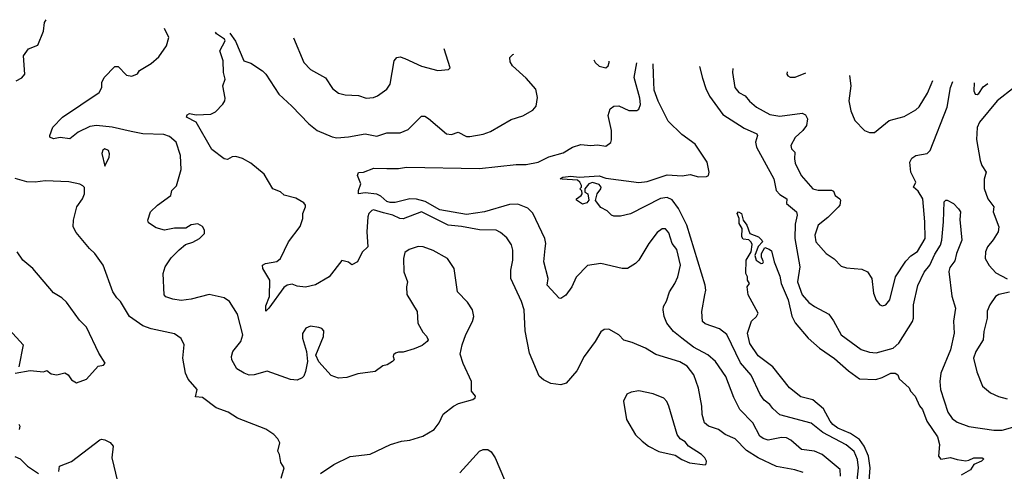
# Model space of a CAD drawing. Extents: x 1245432 to 1420865, y 606325 to 671314.
# Tile 58 of 256: x 1271042 to 1276979, y 666943 to 669663. Entities that reach past the tile are written whole.
import ezdxf

# ---------------------------------------------------------------- set-up
doc = ezdxf.new("R2010")
doc.units = 0

msp = doc.modelspace()

# ---------------------------------------------------------------- linework, layer by layer
at = {"layer": '0CON20XD'}
for points in [[(1271020, 669295), (1271055, 669313.3), (1271073.3, 669335), (1271063.9, 669446.1), (1271095, 669486.7), (1271150.8, 669509.2), (1271186.4, 669593.6), (1271192, 669645), (1271201.2, 669662.6)], [(1271715, 668988.9), (1271598.8, 669015), (1271505, 669026.5), (1271465, 669019.7), (1271394.7, 668985.3), (1271345, 668945.3), (1271286.6, 668953.4), (1271245, 668945.6), (1271223.8, 668955), (1271223.3, 668965), (1271242.5, 669015), (1271300, 669075), (1271521.2, 669225), (1271538, 669255), (1271537.5, 669285), (1271551.4, 669315), (1271615, 669380), (1271635, 669380), (1271685, 669328.8), (1271718.3, 669321.7), (1271753, 669337), (1271763.6, 669356.4), (1271835, 669399.2), (1271880.2, 669439.8), (1271927.3, 669505), (1271940.4, 669555), (1271914, 669610.4)], [(1272732.5, 668417.5), (1272748.1, 668465), (1272748.8, 668495), (1272765.6, 668535), (1272765.5, 668545.5), (1272755, 668560), (1272707.3, 668587.3), (1272637, 668607), (1272615, 668625.8), (1272568.8, 668645), (1272515, 668732), (1272435, 668798.6), (1272385, 668826), (1272345, 668839.2), (1272322.7, 668837.3), (1272295, 668820), (1272274.2, 668824.2), (1272200.9, 668880.9), (1272106.4, 669046.4), (1272046.7, 669075), (1272050.9, 669089.1), (1272065, 669097.5), (1272105, 669090), (1272195, 669093.8), (1272221.7, 669108.3), (1272266.8, 669153.2), (1272278.8, 669175), (1272280.7, 669190.7), (1272266.7, 669265), (1272281.2, 669305), (1272270.8, 669345), (1272269.2, 669415), (1272248.8, 669475), (1272281.2, 669535), (1272276.2, 669545), (1272227.8, 669577.8), (1272222.5, 669587.8)], [(1272308.9, 669581.4), (1272342.6, 669532.6), (1272392.5, 669415), (1272435, 669401.4), (1272505.7, 669355), (1272525.6, 669335), (1272604.3, 669214.3), (1272682.7, 669142.7), (1272784.4, 669035), (1272835, 668995.4), (1272925, 668957.1), (1272955, 668951.8), (1273025, 668957.9), (1273125, 668975.4), (1273195, 668961.5), (1273255, 668981.1), (1273335, 668980.6), (1273385, 669000.8), (1273465, 669081.2), (1273485, 669082), (1273507.1, 669067.1), (1273615.7, 668975.7), (1273645, 668972), (1273685, 668985.6), (1273735, 668960), (1273755, 668958.9), (1273836.9, 668973.1), (1273880.9, 668989.1), (1274005, 669060.8), (1274075.9, 669084.1), (1274135, 669117.5), (1274155, 669142.5), (1274163.8, 669195), (1274153.8, 669245), (1274095, 669310), (1274012.5, 669385), (1273998.3, 669408.3), (1273997.5, 669435), (1274015, 669452.5), (1274020.5, 669456)], [(1272692.2, 669553.3), (1272755.9, 669405.9), (1272795, 669363.3), (1272885, 669312), (1272928.8, 669248.8), (1272965, 669220), (1273005, 669210), (1273085, 669206), (1273130.9, 669190.9), (1273174.4, 669194.4), (1273200, 669205), (1273256, 669244), (1273275, 669273.8), (1273299.4, 669415), (1273315, 669434.2), (1273335, 669438.6), (1273365, 669430), (1273465, 669381.9), (1273563, 669357), (1273627.5, 669362.5), (1273637.5, 669372.5), (1273602, 669486.7)], [(1274504.1, 669420.6), (1274511.2, 669405), (1274535, 669383.1), (1274575, 669373.1), (1274590, 669385), (1274595.8, 669405), (1274595.5, 669413.9)], [(1275990.4, 666915), (1275987.9, 666955), (1275881.1, 667045), (1275835, 667064.7), (1275755, 667075.5), (1275691.5, 667131.5), (1275665, 667145.4), (1275635, 667147.7), (1275555, 667131.1), (1275525, 667140), (1275504.2, 667154.2), (1275461.5, 667235), (1275384.3, 667315), (1275347.3, 667387.3), (1275300, 667515), (1275237.8, 667605), (1275190, 667645), (1275105, 667690.9), (1275035, 667744.6), (1274984.7, 667784.7), (1274944.3, 667835), (1274926.9, 667875), (1274921.1, 667915), (1274924.3, 667935), (1274941.5, 667968.5), (1274958.9, 668025), (1274992.1, 668075), (1275009.6, 668115), (1275025.3, 668185), (1275005, 668279.2), (1274975.5, 668315), (1274955, 668380), (1274935, 668403.8), (1274915, 668404), (1274885, 668382), (1274834.3, 668315), (1274774.2, 668215), (1274754, 668195), (1274706.7, 668165), (1274675, 668164.2), (1274545, 668194.5), (1274465, 668181.9), (1274397.5, 668112.5), (1274371.9, 668055), (1274335, 668004), (1274305, 667983.8), (1274295, 667986.7), (1274222.5, 668065), (1274227.8, 668105), (1274202.1, 668205), (1274210, 668285), (1274213.4, 668315), (1274207.4, 668345), (1274135, 668498.1), (1274105, 668527.7), (1274045, 668552.9), (1273995, 668550.3), (1273845.3, 668505.3), (1273735, 668489.8), (1273575, 668517.7), (1273487.2, 668567.2), (1273435, 668582.4), (1273395, 668584), (1273305, 668562.9), (1273275, 668561.6), (1273255, 668567.9), (1273219.2, 668599.2), (1273195, 668611.9), (1273125, 668619.6), (1273084.2, 668614.2), (1273083.9, 668633.9), (1273098.1, 668675), (1273079.1, 668725), (1273085, 668742.9), (1273115, 668744.6), (1273178.1, 668768.1), (1273255, 668766.7), (1273325, 668766.7), (1273375, 668775.5), (1273815, 668765.8), (1274035, 668791.7), (1274095, 668791.2), (1274167.5, 668805), (1274233.1, 668836.9), (1274319.2, 668860.8), (1274375, 668895.7), (1274425, 668910.8), (1274485, 668905.7), (1274525, 668910), (1274575, 668901.2), (1274606.4, 668923.6), (1274610.7, 668939.3), (1274609.2, 668995), (1274589.4, 669085), (1274602.5, 669125), (1274625, 669142.5), (1274654.1, 669144.1), (1274715, 669115.7), (1274762.5, 669115), (1274775, 669123.8), (1274785, 669152.5), (1274780.7, 669190.7), (1274746.5, 669315), (1274763.1, 669403.4)], [(1276091.9, 666888.1), (1276099.6, 666965), (1276093.9, 667015), (1276073.2, 667063.2), (1276025, 667101.8), (1275885, 667177.1), (1275815, 667233.8), (1275624.2, 667284.2), (1275582.1, 667322.1), (1275565, 667346.2), (1275531.1, 667371.1), (1275506.6, 667405), (1275451.8, 667521.8), (1275387.4, 667597.4), (1275305, 667766.7), (1275261.5, 667801.5), (1275175, 667830.5), (1275158.9, 667845), (1275155.7, 667905), (1275171.9, 668005), (1275178.6, 668035), (1275174.4, 668065), (1275064.3, 668425), (1275014.3, 668525), (1274975, 668577.4), (1274945, 668592.5), (1274905, 668586.6), (1274725, 668494.7), (1274665, 668479.5), (1274625, 668479.4), (1274610, 668485), (1274585, 668511.2), (1274545, 668532.5), (1274513, 668573), (1274523.3, 668615), (1274546.7, 668645), (1274547.5, 668655), (1274535, 668670.8), (1274495, 668681.4), (1274473.8, 668675), (1274450, 668645), (1274450, 668625), (1274467.5, 668615), (1274473.3, 668575), (1274460.7, 668559.3), (1274435, 668552.5), (1274400, 668575), (1274400, 668585), (1274426.4, 668603.6), (1274432.5, 668615), (1274431.7, 668631.7), (1274420, 668645), (1274430, 668655), (1274430, 668665), (1274419.5, 668685), (1274405, 668696.4), (1274312.2, 668702.2), (1274301.2, 668705), (1274316.7, 668715), (1274365, 668721), (1274415, 668714.5), (1274535, 668721.7), (1274575, 668708.3), (1274775, 668683.1), (1274825, 668689.1), (1274945, 668728.2), (1275036.5, 668723.5), (1275085, 668731.5), (1275135, 668717.2), (1275182.3, 668717.7), (1275195.9, 668724.1), (1275199.6, 668745), (1275186.2, 668805), (1275115, 668912.5), (1275035, 668971.3), (1274952, 669052), (1274892.3, 669172.3), (1274868, 669238), (1274864.3, 669334.3), (1274860.8, 669397.6)], [(1275140.9, 669381), (1275159.6, 669310.4), (1275179, 669249), (1275201.9, 669201.9), (1275281, 669091), (1275409.9, 669009.9), (1275487.1, 668975), (1275490, 668965), (1275478, 668925), (1275483.5, 668895), (1275588.9, 668705), (1275602.1, 668635), (1275625, 668609.7), (1275667.1, 668585), (1275665.8, 668555), (1275725.8, 668505), (1275728.9, 668485), (1275717.6, 668432.4), (1275716.5, 668345), (1275745.4, 668174.6), (1275730.8, 668085), (1275760, 668005), (1275800.5, 667960.5), (1275833.8, 667935), (1275919.6, 667889.6), (1275949.6, 667849.6), (1275995, 667764.2), (1276115, 667677.5), (1276165, 667660.4), (1276205, 667657.1), (1276308.5, 667685), (1276341.6, 667715), (1276425.7, 667845), (1276431.2, 667865), (1276431.1, 667945), (1276457, 668063), (1276495, 668143.4), (1276529.8, 668185), (1276559.1, 668250.9), (1276594.8, 668305), (1276602.7, 668335), (1276612.3, 668445), (1276616.9, 668565), (1276625, 668575.5), (1276635, 668576.8), (1276673.1, 668555), (1276703.1, 668523.1), (1276714.3, 668505), (1276710.7, 668459.3), (1276721.5, 668335), (1276690, 668255), (1276679.7, 668210.3), (1276649.4, 668170.6), (1276643.8, 668146.2), (1276662.6, 667997.4), (1276684.4, 667925), (1276672.2, 667847.8), (1276676.1, 667775), (1276653.2, 667675), (1276596.1, 667535), (1276588.9, 667485), (1276593.1, 667435), (1276638.6, 667298.6), (1276665, 667262), (1276695, 667239.2), (1276765, 667213.8), (1276915, 667190), (1276965, 667191.8), (1277030.4, 667209.6)], [(1275341.6, 669369), (1275340, 669345), (1275354.4, 669255), (1275377.1, 669225), (1275416.2, 669205), (1275441.8, 669171.8), (1275485, 669135.7), (1275565, 669092.1), (1275625, 669082.7), (1275759.2, 669099.2), (1275780, 669090), (1275791.9, 669065), (1275785.6, 669025), (1275764.7, 668995.3), (1275717.2, 668952.8), (1275691.4, 668905), (1275696, 668885), (1275716.2, 668865), (1275712.9, 668825), (1275717.8, 668797.8), (1275753.1, 668725), (1275824.5, 668644.5), (1275855.8, 668635.8), (1275936.5, 668636.5), (1275949.4, 668629.4), (1275958.8, 668605), (1275986.7, 668585), (1275990, 668575), (1275986, 668545), (1275977, 668533), (1275915, 668470.9), (1275855.6, 668425), (1275836.9, 668365), (1275841.9, 668325), (1275904.6, 668254.6), (1275953.1, 668223.1), (1275995, 668179.2), (1276027.9, 668167.9), (1276119.7, 668159.7), (1276153.8, 668145), (1276178.8, 668105), (1276189.2, 668015), (1276205, 667973.3), (1276227.5, 667945), (1276245, 667940), (1276265, 667946), (1276288.1, 667975), (1276323.1, 668115), (1276385, 668209.4), (1276415, 668240), (1276455, 668267.5), (1276500.4, 668345), (1276499.4, 668445), (1276486.9, 668585), (1276459.7, 668629.7), (1276431.9, 668655), (1276444.3, 668685), (1276414.6, 668744.6), (1276409.2, 668805), (1276421.1, 668828.9), (1276445.5, 668844.5), (1276512.8, 668857.2), (1276531.9, 668875), (1276634.8, 669135.2), (1276654.5, 669255), (1276668.7, 669290.1)], [(1275669.4, 669349.6), (1275667.5, 669335), (1275674.1, 669324.1), (1275687, 669317), (1275717, 669317), (1275782.7, 669342.8)], [(1276044.9, 669327.2), (1276052.5, 669265), (1276042, 669175), (1276053.9, 669113.9), (1276076.4, 669056.4), (1276136.4, 668996.4), (1276165, 668982.5), (1276195, 668982.5), (1276284.3, 669055.7), (1276375, 669079.2), (1276445, 669120), (1276465, 669138.8), (1276515, 669220), (1276538.4, 669271.6), (1276547.6, 669297.3)], [(1276796.2, 669282.6), (1276794.4, 669235), (1276802, 669215), (1276815, 669212.5), (1276825, 669218), (1276851, 669259), (1276879.3, 669277.6)], [(1277038.2, 669255), (1276935, 669174.7), (1276829.6, 669045), (1276815, 669013.8), (1276810.4, 668940.4), (1276832.7, 668815), (1276843.3, 668785), (1276870, 668745), (1276858, 668702), (1276857, 668647), (1276878.6, 668585), (1276915.6, 668535), (1276912.2, 668505), (1276945.5, 668415), (1276940.6, 668385), (1276912.1, 668337.9), (1276876.5, 668295), (1276864.7, 668265.3), (1276862.3, 668225), (1276887.5, 668182.5), (1276928, 668138), (1276995, 668101.4)], [(1272855, 666930.9), (1272935, 666984.5), (1273035, 667032), (1273155, 667047.1), (1273276.7, 667105), (1273344.1, 667124.1), (1273395, 667130.6), (1273472.5, 667155), (1273540, 667195), (1273571.2, 667235), (1273595, 667286.7), (1273657.5, 667335), (1273688.3, 667351.7), (1273773.9, 667376.1), (1273787.5, 667385), (1273790, 667395), (1273766.7, 667425), (1273766.7, 667485), (1273715, 667592.5), (1273697.7, 667647.7), (1273709.2, 667705), (1273732.1, 667767.9), (1273772.5, 667845), (1273779.2, 667875), (1273772, 667915), (1273741.4, 667961.4), (1273682.5, 668025), (1273661.2, 668165), (1273620.8, 668225), (1273535, 668273.2), (1273475, 668295.3), (1273445, 668296.2), (1273390.9, 668279.1), (1273365, 668260), (1273356.4, 668225), (1273357.1, 668145), (1273379.2, 668085), (1273373.8, 668055), (1273377, 668007), (1273437.5, 667905), (1273442.5, 667835), (1273471.7, 667781.7), (1273495, 667757.5), (1273503.8, 667735), (1273498.8, 667725), (1273468.3, 667701.7), (1273420, 667680), (1273355, 667660), (1273325, 667661.2), (1273307.5, 667655), (1273296.7, 667645), (1273293.3, 667635), (1273300, 667615), (1273290, 667605), (1273257.5, 667585), (1273232, 667578), (1273185, 667543.8), (1273080, 667530), (1273015, 667508), (1272965, 667503.8), (1272920.3, 667520.3), (1272845, 667602.5), (1272828.3, 667641.7), (1272873.3, 667755), (1272875, 667790), (1272863.6, 667803.6), (1272845, 667810), (1272795, 667816.7), (1272767.5, 667805), (1272747, 667773), (1272746.7, 667745), (1272771.2, 667665), (1272776.2, 667605), (1272766, 667545), (1272755, 667516.7), (1272744.3, 667505.7), (1272715, 667492.9), (1272675, 667495.7), (1272535, 667545.8), (1272455.6, 667524.4), (1272425, 667523.1), (1272395, 667533.3), (1272350.2, 667560.2), (1272320, 667615), (1272318, 667635), (1272327.5, 667665), (1272375, 667724), (1272386.4, 667765), (1272355, 667890), (1272306, 667965), (1272275, 667986.9), (1272185, 668008.9), (1272075, 667979.4), (1272015, 667972.5), (1271965, 667979.2), (1271923, 667993), (1271913.8, 668005), (1271907.1, 668135), (1271918.9, 668175), (1271955, 668228.6), (1272003.1, 668276.9), (1272041.6, 668308.4), (1272085, 668322.7), (1272125.8, 668345), (1272155.8, 668375), (1272157.1, 668395), (1272145, 668417.5), (1272115, 668434.2), (1272075, 668427.5), (1272042.9, 668407.1), (1271975, 668408.1), (1271915, 668395.8), (1271865, 668410), (1271819.5, 668439.5), (1271814, 668455), (1271831.2, 668505), (1271872, 668545), (1271953.8, 668605), (1271960, 668635), (1271986.9, 668663.1), (1272015, 668760), (1272010.6, 668845), (1271985.7, 668925), (1271945, 668959.6), (1271910.9, 668970.9), (1271785, 668976.4), (1271715, 668988.9)], [(1271555, 668780), (1271581.2, 668835), (1271584.2, 668855), (1271578, 668875), (1271555, 668885.6), (1271542.4, 668877.6), (1271538, 668858), (1271555, 668780)], [(1272618, 666902), (1272636.7, 666965), (1272616.1, 666996.1), (1272608.8, 667045), (1272598, 667065), (1272610, 667115), (1272599.1, 667139.1), (1272574.2, 667165), (1272526.2, 667196.2), (1272355, 667263.3), (1272299.5, 667299.5), (1272225.8, 667325.8), (1272145, 667388.6), (1272101.2, 667391.2), (1272112.5, 667435), (1272057.8, 667497.8), (1272041.4, 667535), (1272025.6, 667625), (1272034.4, 667705), (1272015, 667743.8), (1271975, 667772), (1271835, 667801.9), (1271785, 667820), (1271703.1, 667875), (1271650, 667965), (1271627, 667987), (1271604.3, 668025), (1271544.2, 668184.2), (1271494.5, 668254.5), (1271462, 668285), (1271381.5, 668381.5), (1271364.2, 668415), (1271365.8, 668455), (1271386, 668535), (1271420.8, 668585), (1271433.3, 668615), (1271431.7, 668651.7), (1271423, 668663), (1271405, 668672.5), (1271337.3, 668687.3), (1271195, 668693.3), (1271135, 668684.2), (1271085, 668685.8), (1271015, 668706.7)], [(1275765, 666936.7), (1275715, 666952.5), (1275605, 666972.9), (1275495, 667023.8), (1275425, 667067.8), (1275355, 667138.5), (1275295, 667165.4), (1275254.3, 667195), (1275195.3, 667215.3), (1275171.8, 667235), (1275157.7, 667285), (1275155.4, 667335.4), (1275134.6, 667444.6), (1275107.1, 667525), (1275065.6, 667575.6), (1275022, 667602), (1274876.7, 667646.7), (1274815, 667685.6), (1274735, 667719.2), (1274685, 667732.5), (1274655, 667765.8), (1274595, 667800), (1274565, 667796.2), (1274545, 667783.3), (1274512, 667725), (1274446, 667635), (1274400.9, 667549.1), (1274335.9, 667474.1), (1274305, 667463.3), (1274245, 667472), (1274200, 667495), (1274175, 667516.2), (1274116, 667655), (1274089.1, 667789.1), (1274083.9, 667915), (1274067.9, 667965), (1274002.9, 668105), (1274003.8, 668155), (1274016, 668215), (1274014.4, 668275), (1274007.3, 668307.3), (1273979.8, 668349.8), (1273941.8, 668381.8), (1273914.6, 668394.6), (1273815, 668396.8), (1273705, 668418.1), (1273625, 668424.8), (1273465, 668506.3), (1273353.9, 668463.9), (1273333.8, 668465), (1273291.4, 668485), (1273235, 668499.3), (1273175, 668516.9), (1273165, 668514.4), (1273147.5, 668495), (1273140.8, 668475), (1273134.7, 668385.3), (1273140, 668295), (1273106.8, 668263.2), (1273078.8, 668205), (1273045, 668186.7), (1273025, 668203.3), (1272985, 668212.5), (1272908, 668115), (1272825, 668065.6), (1272765, 668052.5), (1272715, 668057.8), (1272685, 668070), (1272655, 668064.4), (1272635, 668050), (1272545, 667926.5), (1272525, 667907.5), (1272525, 667938.8), (1272547.1, 667995), (1272550, 668095), (1272507.5, 668165), (1272506.1, 668183.9), (1272524.4, 668195.6), (1272593.2, 668206.8), (1272615.4, 668224.6), (1272663.3, 668325), (1272732.5, 668417.5)], [(1276164.1, 666885.9), (1276168.8, 666965), (1276159.2, 667035), (1276133, 667095), (1276105, 667134.1), (1276051.7, 667171.7), (1275975, 667203.8), (1275945, 667225.8), (1275928.9, 667245), (1275889.2, 667319.2), (1275825, 667373.1), (1275751.9, 667391.9), (1275683.3, 667445), (1275582.6, 667572.6), (1275495, 667638.1), (1275445, 667713.8), (1275429.2, 667775), (1275453.6, 667846.4), (1275484.3, 667875.7), (1275494, 667895), (1275434.4, 668005), (1275427.5, 668055), (1275442.5, 668075), (1275430, 668095), (1275430, 668115), (1275420, 668135), (1275422, 668215), (1275452.9, 668265), (1275458.1, 668308.1), (1275452.9, 668322.9), (1275437.7, 668337.7), (1275405, 668341.5), (1275395.4, 668355), (1275398, 668405), (1275380.4, 668435), (1275378.9, 668465), (1275366.9, 668495), (1275375, 668506.7), (1275394.4, 668495), (1275403.1, 668455), (1275425.3, 668425.3), (1275445, 668375.7), (1275496.2, 668355), (1275517.5, 668335), (1275520, 668325), (1275495, 668296.2), (1275475, 668242.5), (1275482.5, 668215), (1275513.3, 668195), (1275523, 668197), (1275527.5, 668205), (1275513.6, 668233.6), (1275513.8, 668255), (1275535, 668290), (1275561.7, 668281.7), (1275575, 668270), (1275591.2, 668205), (1275625, 668117.5), (1275632.2, 668075), (1275675, 667976.7), (1275697.8, 667877.8), (1275717.8, 667837.8), (1275795, 667744), (1275863.9, 667683.9), (1275955, 667623.3), (1276038.6, 667548.6), (1276105, 667500.5), (1276204, 667496), (1276242.6, 667507.4), (1276295, 667534.2), (1276320, 667535), (1276336.7, 667525), (1276345, 667500), (1276405, 667446.7), (1276413.3, 667425), (1276441.4, 667395), (1276467.3, 667337.3), (1276485, 667316.2), (1276512.1, 667245), (1276575, 667150.6), (1276588.4, 667105), (1276580.9, 667035), (1276595, 667015.8), (1276655, 667026.7), (1276695, 667013.8), (1276747.3, 667007.3), (1276765, 667009.4), (1276795, 667025.4), (1276845, 667024), (1276855, 667017.5), (1276842, 667005), (1276795.3, 666984.7), (1276775, 666952.4), (1276719.4, 666920.6)], [(1271013.6, 667533.6), (1271105, 667551.2), (1271185, 667542.5), (1271205, 667550), (1271231.2, 667531.2), (1271265, 667523.3), (1271315, 667536.2), (1271333.8, 667525), (1271355, 667494), (1271385, 667476.2), (1271445, 667498.8), (1271515, 667576.7), (1271547, 667583), (1271556.7, 667595), (1271520, 667655), (1271445, 667811.2), (1271403.3, 667853.3), (1271325, 667961.2), (1271295, 667988), (1271245, 668018.8), (1271121.2, 668165), (1271060, 668215), (1271026.7, 668265)], [(1277008.9, 668021.1), (1276945, 668007.5), (1276925, 667995.6), (1276891.4, 667945), (1276875, 667907.5), (1276875.8, 667865), (1276855.5, 667785), (1276851.4, 667735), (1276806.7, 667665), (1276793.5, 667625), (1276812.7, 667542.7), (1276846.6, 667456.6), (1276895, 667415.8), (1276944.5, 667394.5), (1276995, 667380.5)], [(1270981.2, 667795), (1271063.3, 667705), (1271037, 667573)], [(1275175, 666982.5), (1275181.7, 666988.3), (1275182.5, 667005), (1275172.5, 667025), (1275152.5, 667045), (1275075, 667093.8), (1275055, 667120), (1275025, 667138), (1275005.8, 667165), (1274955.5, 667335.5), (1274943.2, 667363.2), (1274925, 667383.8), (1274860.5, 667410.5), (1274775, 667427.5), (1274729.5, 667420.5), (1274703, 667407), (1274682.5, 667365), (1274700, 667255), (1274755, 667163.8), (1274795, 667124), (1274833.3, 667095), (1274895, 667062.5), (1274995, 667041.2), (1275035, 667013.8), (1275080, 666995), (1275175, 666982.5)], [(1271037.3, 667227.3), (1271042.5, 667215), (1271038.6, 667195)], [(1271277, 666943), (1271282.5, 666975), (1271355, 667001.4), (1271525, 667132), (1271535, 667136.2), (1271555, 667132.5), (1271587.6, 667117.6), (1271605.7, 667095), (1271598.1, 667025), (1271631.7, 666881.7)], [(1273696.6, 666933.4), (1273815, 667064), (1273835.8, 667074.2), (1273865, 667074), (1273885, 667061.2), (1273908.6, 667025), (1273965, 666891.2)], [(1271012.2, 667032.2), (1271045, 667019.2), (1271089.2, 666975), (1271155, 666930)]]:
    msp.add_lwpolyline(points, dxfattribs=at)

doc.saveas('drawing.dxf')
